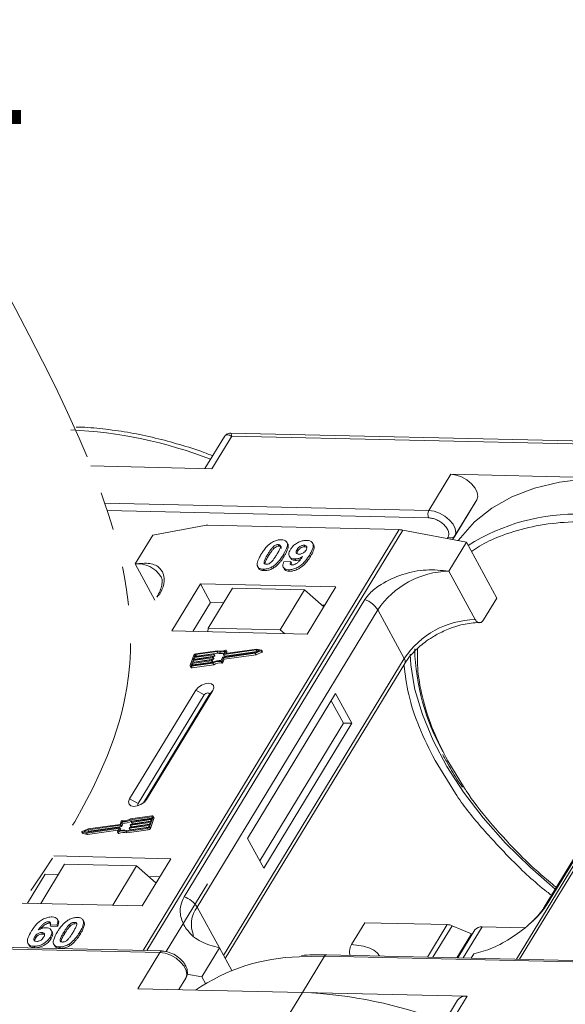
# Model space of a CAD drawing. Header units: millimetres. Extents: x -623 to 852, y 50 to 1083.
# Tile 66 of 72: x 552 to 599, y 847 to 930. Entities that reach past the tile are written whole.
import ezdxf

# ---------------------------------------------------------------- set-up
doc = ezdxf.new("R2010")
doc.units = ezdxf.units.MM
doc.linetypes.add('PHANTOM2', pattern=[31.75, 15.875, -3.175, 3.175, -3.175, 3.175, -3.175])
doc.styles.get("Standard").update_dxf_attribs({"font": '仿宋_GB2312.ttf', "width": 0.8})

msp = doc.modelspace()

# ---------------------------------------------------------------- linework, layer by layer
at = {"color": 7, "linetype": 'Continuous', "lineweight": 15}
for p, q in [((604.757, 894.432), (570.221, 895.224)), ((569.692, 894.926), (568.042, 892.216)), ((568.637, 892.202), (570.318, 894.964)), ((570.318, 894.964), (604.501, 894.18)), ((558.384, 892.437), (568.637, 892.202)), ((588.877, 891.738), (587.009, 888.669)), ((602.82, 891.418), (588.877, 891.738)), ((587.009, 888.669), (559.552, 889.299)), ((591.07, 889.562), (589.027, 886.204)), ((589.203, 886.493), (591.07, 889.562)), ((559.762, 888.671), (586.995, 888.046)), ((584.492, 887.046), (562.796, 851.389)), ((563.129, 851.381), (584.809, 887.011)), ((563.613, 886.591), (567.99, 887.397)), ((568.276, 887.418), (584.492, 887.046)), ((584.809, 887.011), (590.19, 885.981)), ((563.613, 886.591), (562.119, 884.136)), ((575.049, 885.848), (574.98, 885.974)), ((577.237, 885.783), (577.168, 885.909)), ((588.64, 886.415), (588.565, 886.292)), ((588.696, 883.526), (590.19, 885.981)), ((589.027, 886.204), (589.203, 886.493)), ((590.19, 885.981), (592.777, 881.253)), ((616.117, 886.292), (594.436, 850.663)), ((594.706, 850.656), (616.402, 886.313)), ((573.78, 885.544), (573.849, 885.418)), ((574.252, 885.777), (574.321, 885.651)), ((575.851, 885.368), (575.92, 885.242)), ((576.506, 885.601), (576.437, 885.727)), ((573.358, 884.953), (573.427, 884.827)), ((574.75, 884.792), (574.681, 884.918)), ((574.722, 884.31), (575.306, 884.349)), ((575.197, 884.788), (575.266, 884.662)), ((575.306, 884.349), (575.375, 884.223)), ((575.663, 884.564), (575.732, 884.438)), ((576.973, 884.762), (576.904, 884.888)), ((562.119, 884.136), (563.801, 881.061)), ((572.562, 883.837), (572.631, 883.711)), ((572.987, 883.7), (573.056, 883.574)), ((573.794, 883.934), (573.863, 883.808)), ((574.686, 883.844), (574.755, 883.718)), ((575.12, 883.651), (575.189, 883.525)), ((590.938, 879.429), (588.696, 883.526)), ((567.65, 882.453), (565.222, 878.464)), ((579.143, 882.189), (567.65, 882.453)), ((567.65, 882.453), (568.512, 880.877)), ((570.372, 882.08), (568.318, 878.704)), ((576.478, 881.939), (570.372, 882.08)), ((574.424, 878.564), (576.478, 881.939)), ((576.478, 881.939), (578.122, 880.512)), ((576.715, 878.2), (579.143, 882.189)), ((581.583, 881.118), (566.27, 855.952)), ((568.512, 880.877), (567.018, 878.422)), ((569.625, 880.852), (568.512, 880.877)), ((591.656, 879.412), (592.777, 881.253)), ((567.378, 855.075), (582.691, 880.241)), ((578.209, 880.655), (577.951, 880.661)), ((584.933, 876.143), (582.691, 880.241)), ((612.092, 880.226), (596.779, 855.061)), ((596.993, 855.247), (612.306, 880.413)), ((565.222, 878.464), (576.715, 878.2)), ((568.318, 878.704), (568.294, 878.393)), ((574.424, 878.564), (568.318, 878.704)), ((574.792, 878.244), (574.424, 878.564)), ((569.042, 876.714), (567.254, 876.461)), ((569.096, 876.789), (567.28, 876.532)), ((569.111, 876.588), (569.042, 876.714)), ((569.615, 876.476), (569.714, 876.75)), ((572.391, 876.853), (569.632, 876.462)), ((569.701, 876.336), (572.46, 876.727)), ((569.732, 876.56), (569.825, 876.817)), ((572.435, 876.927), (569.749, 876.546)), ((569.893, 876.709), (569.824, 876.835)), ((569.825, 876.817), (569.894, 876.691)), ((569.846, 876.559), (569.894, 876.691)), ((572.308, 876.572), (572.8, 876.779)), ((572.315, 876.641), (572.676, 876.793)), ((572.377, 876.446), (572.869, 876.653)), ((572.676, 876.793), (572.391, 876.853)), ((572.46, 876.727), (572.391, 876.853)), ((572.823, 876.845), (572.435, 876.927)), ((572.46, 876.727), (572.5, 876.719)), ((572.8, 876.779), (572.869, 876.653)), ((572.908, 876.708), (572.839, 876.834)), ((567.104, 876.406), (566.798, 875.554)), ((568.601, 875.945), (566.941, 875.709)), ((566.966, 875.78), (568.627, 876.016)), ((567.03, 875.958), (566.966, 875.78)), ((567.01, 875.583), (568.67, 875.819)), ((568.69, 876.193), (567.03, 875.958)), ((567.099, 875.832), (567.03, 875.958)), ((567.056, 876.029), (568.716, 876.264)), ((567.119, 876.206), (567.056, 876.029)), ((567.087, 875.797), (567.099, 875.832)), ((567.099, 875.832), (568.759, 876.067)), ((568.78, 876.442), (567.119, 876.206)), ((567.188, 876.08), (567.119, 876.206)), ((567.145, 876.277), (568.805, 876.513)), ((567.196, 876.419), (567.145, 876.277)), ((567.176, 876.046), (567.188, 876.08)), ((567.188, 876.08), (568.849, 876.315)), ((567.264, 876.294), (567.196, 876.419)), ((567.254, 876.461), (567.323, 876.335)), ((567.323, 876.335), (569.111, 876.588)), ((568.67, 875.819), (568.601, 875.945)), ((568.643, 876.002), (568.63, 875.966)), ((568.699, 875.84), (568.63, 875.966)), ((568.712, 875.885), (568.643, 876.011)), ((568.643, 876.002), (568.712, 875.875)), ((568.759, 876.067), (568.69, 876.193)), ((568.699, 875.84), (568.712, 875.875)), ((568.732, 876.25), (568.72, 876.214)), ((568.789, 876.088), (568.72, 876.214)), ((568.801, 876.133), (568.732, 876.259)), ((568.801, 876.124), (568.732, 876.25)), ((568.849, 876.315), (568.78, 876.442)), ((568.789, 876.088), (568.801, 876.124)), ((568.822, 876.498), (568.809, 876.463)), ((568.878, 876.336), (568.809, 876.463)), ((568.89, 876.381), (568.821, 876.507)), ((568.891, 876.372), (568.822, 876.498)), ((568.878, 876.336), (568.891, 876.372)), ((569.423, 875.872), (569.492, 875.746)), ((569.428, 875.954), (569.526, 876.228)), ((569.5, 875.913), (569.599, 876.188)), ((569.569, 875.787), (569.5, 875.913)), ((569.555, 876.249), (572.315, 876.641)), ((569.569, 875.787), (569.668, 876.062)), ((569.599, 876.188), (572.308, 876.572)), ((569.668, 876.062), (569.599, 876.188)), ((569.616, 876.467), (569.684, 876.341)), ((584.933, 876.143), (569.62, 850.978)), ((569.701, 876.336), (569.632, 876.462)), ((569.668, 876.062), (572.377, 876.446)), ((569.74, 876.546), (569.732, 876.56)), ((572.377, 876.446), (572.308, 876.572)), ((566.8, 875.5), (566.869, 875.373)), ((566.941, 875.709), (566.89, 875.567)), ((566.89, 875.567), (566.906, 875.539)), ((566.898, 875.468), (568.714, 875.725)), ((566.967, 875.341), (566.898, 875.468)), ((566.923, 875.538), (568.711, 875.792)), ((567.01, 875.583), (566.941, 875.709)), ((566.967, 875.341), (568.783, 875.599)), ((566.998, 875.549), (567.01, 875.583)), ((568.783, 875.599), (568.714, 875.725)), ((569.763, 850.716), (584.966, 875.702)), ((567.262, 873.438), (561.66, 864.231)), ((563.097, 864.198), (568.699, 873.405)), ((567.262, 873.438), (567.983, 873.048)), ((568.699, 873.405), (568.392, 873.038)), ((567.983, 873.048), (562.381, 863.841)), ((562.84, 863.914), (568.392, 873.038)), ((579.114, 873.166), (571.645, 860.89)), ((579.776, 870.661), (578.741, 872.552)), ((580.494, 870.644), (579.114, 873.166)), ((572.679, 858.998), (579.776, 870.661)), ((573.024, 858.368), (580.494, 870.644)), ((580.494, 870.644), (579.776, 870.661)), ((587.538, 867.493), (589.265, 864.705)), ((590.037, 865.158), (588.615, 867.468)), ((562.381, 863.841), (561.66, 864.231)), ((563.097, 864.198), (562.908, 863.972)), ((563.553, 862.797), (561.736, 862.54)), ((563.527, 862.727), (561.739, 862.473)), ((561.808, 862.347), (561.739, 862.473)), ((561.808, 862.347), (563.522, 862.59)), ((563.484, 862.485), (561.824, 862.249)), ((561.849, 862.32), (563.509, 862.556)), ((563.346, 861.859), (563.652, 862.711)), ((563.415, 861.733), (563.721, 862.584)), ((563.42, 862.307), (563.484, 862.485)), ((563.509, 862.556), (563.56, 862.698)), ((563.554, 862.679), (563.527, 862.727)), ((563.72, 862.639), (563.651, 862.765)), ((563.652, 862.711), (563.721, 862.584)), ((558.142, 861.693), (557.651, 861.486)), ((558.015, 861.338), (560.702, 861.719)), ((558.059, 861.412), (560.819, 861.803)), ((560.895, 862.016), (558.136, 861.624)), ((560.852, 862.077), (558.142, 861.693)), ((558.205, 861.498), (560.964, 861.89)), ((560.718, 861.705), (560.626, 861.448)), ((560.715, 861.695), (560.702, 861.719)), ((560.835, 861.789), (560.737, 861.515)), ((560.904, 861.672), (560.835, 861.798)), ((560.904, 861.663), (560.835, 861.789)), ((560.95, 862.352), (560.852, 862.077)), ((560.866, 861.558), (560.904, 861.663)), ((560.964, 861.89), (560.895, 862.016)), ((561.023, 862.311), (560.924, 862.037)), ((560.993, 861.911), (560.924, 862.037)), ((560.993, 861.911), (561.092, 862.185)), ((561.092, 862.185), (561.023, 862.311)), ((561.354, 861.476), (563.171, 861.733)), ((561.408, 861.551), (563.196, 861.804)), ((561.629, 861.767), (561.642, 861.802)), ((561.629, 861.758), (561.698, 861.632)), ((563.306, 861.988), (561.645, 861.753)), ((561.714, 861.626), (561.645, 861.753)), ((561.671, 861.823), (563.331, 862.059)), ((561.714, 861.626), (563.254, 861.845)), ((561.718, 862.015), (561.731, 862.051)), ((561.718, 862.006), (561.787, 861.88)), ((563.395, 862.236), (561.735, 862.001)), ((561.804, 861.875), (561.735, 862.001)), ((561.76, 862.072), (563.42, 862.307)), ((561.804, 861.875), (563.343, 862.093)), ((561.807, 862.263), (561.82, 862.299)), ((561.807, 862.254), (561.876, 862.128)), ((561.893, 862.123), (561.824, 862.249)), ((561.893, 862.123), (563.433, 862.342)), ((563.171, 861.733), (563.24, 861.607)), ((563.255, 861.846), (563.306, 861.988)), ((563.331, 862.059), (563.395, 862.236)), ((563.415, 861.733), (563.346, 861.859)), ((557.612, 861.431), (557.681, 861.305)), ((557.627, 861.42), (558.015, 861.338)), ((557.696, 861.294), (557.627, 861.42)), ((557.696, 861.294), (558.084, 861.212)), ((558.136, 861.624), (557.774, 861.472)), ((557.774, 861.472), (558.059, 861.412)), ((558.084, 861.212), (558.015, 861.338)), ((558.019, 861.42), (558.205, 861.498)), ((558.084, 861.212), (560.673, 861.58)), ((558.205, 861.498), (558.136, 861.624)), ((560.626, 861.43), (560.695, 861.304)), ((560.749, 861.3), (560.68, 861.426)), ((561.423, 861.349), (561.354, 861.476)), ((561.423, 861.349), (563.24, 861.607)), ((571.645, 860.89), (573.024, 858.368)), ((565.137, 859.172), (555.237, 859.399)), ((562.709, 855.182), (565.137, 859.172)), ((556.142, 858.694), (554.125, 855.379)), ((556.142, 858.694), (562.248, 858.554)), ((560.231, 855.239), (562.248, 858.554)), ((562.248, 858.554), (563.892, 857.127)), ((554.506, 857.86), (553.012, 855.405)), ((555.619, 857.834), (554.506, 857.86)), ((564.203, 857.637), (563.279, 857.659)), ((568.25, 857.046), (564.758, 851.307)), ((552.561, 855.415), (562.709, 855.182)), ((567.378, 855.075), (569.275, 851.609)), ((554.781, 853.829), (554.85, 853.703)), ((555.499, 853.578), (554.915, 853.539)), ((554.915, 853.539), (554.984, 853.413)), ((554.984, 853.413), (555.568, 853.452)), ((555.499, 853.578), (555.568, 853.452)), ((555.603, 853.917), (555.534, 854.043)), ((556.582, 853.419), (556.513, 853.545)), ((556.984, 853.779), (557.053, 853.653)), ((557.665, 854.04), (557.659, 854.051)), ((557.737, 853.92), (557.806, 853.794)), ((580.46, 851.907), (581.581, 853.748)), ((581.581, 853.748), (588.565, 853.588)), ((588.565, 853.588), (586.89, 850.836)), ((588.984, 853.49), (587.362, 850.825)), ((588.984, 853.49), (590.614, 852.794)), ((589.927, 850.766), (591.526, 853.395)), ((595.103, 853.313), (591.526, 853.395)), ((553.617, 852.572), (553.686, 852.446)), ((554.216, 852.917), (554.285, 852.79)), ((554.937, 852.531), (555.006, 852.405)), ((555.093, 852.971), (555.024, 853.097)), ((556.09, 852.952), (556.159, 852.826)), ((557.416, 852.922), (557.485, 852.796)), ((589.388, 850.778), (590.614, 852.794)), ((590.916, 853.136), (589.48, 850.776)), ((590.659, 852.713), (590.614, 852.794)), ((564.409, 851.352), (549.909, 851.684)), ((553.052, 851.981), (553.121, 851.855)), ((553.546, 851.751), (553.615, 851.625)), ((555.239, 851.915), (555.308, 851.789)), ((555.72, 851.701), (555.789, 851.575)), ((556.527, 851.935), (556.596, 851.809)), ((549.818, 851.558), (564.227, 851.227)), ((564.227, 851.227), (562.359, 848.158)), ((569.275, 851.609), (567.781, 849.153)), ((569.275, 851.609), (570.317, 849.703)), ((576.011, 850.869), (578.17, 850.907)), ((576.303, 847.838), (578.17, 850.907)), ((578.17, 850.907), (612.353, 850.123)), ((612.536, 850.247), (578.353, 851.032)), ((590.603, 850.751), (590.824, 851.114)), ((566.518, 849.395), (567.781, 849.153)), ((567.781, 849.153), (568.08, 848.606)), ((566.42, 849.051), (565.828, 848.078)), ((565.828, 848.078), (566.42, 849.051)), ((562.359, 848.158), (576.303, 847.838)), ((576.303, 847.838), (574.622, 845.076)), ((590.246, 847.518), (576.303, 847.838)), ((588.566, 844.756), (590.246, 847.518)), ((589.433, 847.172), (587.564, 844.102))]:
    msp.add_line(p, q, dxfattribs=at)
at = {"color": 7, "linetype": 'Continuous', "lineweight": 15, "flags": 128}
for points in [[(591.07, 889.562), (591.159, 889.853), (591.11, 890.198), (590.928, 890.568), (590.63, 890.929), (590.239, 891.251), (589.791, 891.507), (589.323, 891.674), (588.877, 891.738)], [(602.82, 891.418), (600.368, 891.36), (598.07, 891.071), (595.95, 890.555), (594.032, 889.816), (592.336, 888.864), (590.883, 887.709), (589.686, 886.363), (589.507, 886.112)], [(589.203, 886.493), (589.291, 886.784), (589.243, 887.129), (589.061, 887.499), (588.762, 887.86), (588.372, 888.182), (587.924, 888.438), (587.456, 888.605), (587.009, 888.669)], [(569.771, 876.839), (569.782, 876.844), (569.794, 876.846), (569.805, 876.846), (569.814, 876.844), (569.821, 876.839), (569.825, 876.833), (569.826, 876.825), (569.825, 876.817)], [(572.823, 876.845), (572.833, 876.841), (572.839, 876.835), (572.841, 876.826), (572.839, 876.816), (572.834, 876.806), (572.825, 876.795), (572.813, 876.786), (572.8, 876.779)], [(572.869, 876.653), (572.882, 876.66), (572.894, 876.669), (572.903, 876.68), (572.908, 876.69), (572.91, 876.7), (572.908, 876.708)], [(568.627, 876.016), (568.631, 876.016), (568.635, 876.016), (568.638, 876.015), (568.641, 876.013), (568.643, 876.011), (568.644, 876.008), (568.644, 876.005), (568.643, 876.002)], [(568.716, 876.264), (568.72, 876.265), (568.724, 876.264), (568.728, 876.263), (568.73, 876.261), (568.732, 876.259), (568.733, 876.256), (568.733, 876.253), (568.732, 876.25)], [(568.805, 876.513), (568.809, 876.513), (568.813, 876.512), (568.817, 876.511), (568.819, 876.51), (568.821, 876.507), (568.822, 876.505), (568.822, 876.501), (568.822, 876.498)], [(569.632, 876.462), (569.627, 876.461), (569.624, 876.462), (569.62, 876.463), (569.617, 876.465), (569.616, 876.467), (569.615, 876.47), (569.614, 876.473), (569.615, 876.476)], [(569.749, 876.546), (569.745, 876.545), (569.741, 876.546), (569.737, 876.547), (569.735, 876.548), (569.733, 876.551), (569.732, 876.553), (569.732, 876.557), (569.732, 876.56)], [(585.731, 873.992), (585.488, 875.585), (585.424, 876.507)], [(566.898, 875.468), (566.872, 875.466), (566.848, 875.468), (566.828, 875.475), (566.812, 875.485), (566.8, 875.499), (566.794, 875.515), (566.794, 875.534), (566.798, 875.554)], [(566.89, 875.567), (566.888, 875.561), (566.889, 875.554), (566.891, 875.549), (566.894, 875.544), (566.9, 875.541), (566.907, 875.539), (566.914, 875.538), (566.923, 875.538)], [(568.699, 873.405), (568.787, 873.641), (568.753, 873.844), (568.6, 873.982), (568.354, 874.035), (568.051, 873.995), (567.737, 873.867), (567.46, 873.671), (567.262, 873.438)], [(597.71, 856.591), (595.583, 858.442), (593.501, 860.496), (591.62, 862.621), (589.959, 864.794), (588.537, 866.994), (587.367, 869.196), (586.464, 871.377), (585.835, 873.514), (585.731, 873.992)], [(568.392, 873.038), (568.417, 873.106), (568.407, 873.163), (568.364, 873.203), (568.294, 873.218), (568.207, 873.206), (568.118, 873.17), (568.039, 873.114), (567.983, 873.048)], [(561.66, 864.231), (561.572, 863.995), (561.606, 863.792), (561.758, 863.654), (562.005, 863.601), (562.308, 863.641), (562.622, 863.769), (562.899, 863.964), (563.097, 864.198)], [(562.381, 863.841), (562.355, 863.774), (562.365, 863.716), (562.409, 863.676), (562.413, 863.674)], [(563.56, 862.698), (563.562, 862.704), (563.562, 862.711), (563.56, 862.716), (563.556, 862.721), (563.551, 862.724), (563.544, 862.726), (563.536, 862.727), (563.527, 862.727)], [(563.553, 862.797), (563.579, 862.799), (563.603, 862.797), (563.623, 862.79), (563.639, 862.78), (563.65, 862.766), (563.656, 862.75), (563.657, 862.731), (563.652, 862.711)], [(560.702, 861.719), (560.706, 861.72), (560.71, 861.719), (560.713, 861.718), (560.716, 861.717), (560.718, 861.714), (560.719, 861.712), (560.719, 861.708), (560.718, 861.705)], [(560.819, 861.803), (560.823, 861.804), (560.827, 861.803), (560.83, 861.802), (560.833, 861.8), (560.835, 861.798), (560.836, 861.795), (560.836, 861.792), (560.835, 861.789)], [(561.645, 861.753), (561.641, 861.752), (561.637, 861.753), (561.634, 861.754), (561.631, 861.755), (561.629, 861.758), (561.628, 861.76), (561.628, 861.764), (561.629, 861.767)], [(561.735, 862.001), (561.73, 862), (561.726, 862.001), (561.723, 862.002), (561.72, 862.004), (561.718, 862.006), (561.717, 862.009), (561.717, 862.012), (561.718, 862.015)], [(561.824, 862.249), (561.819, 862.249), (561.815, 862.249), (561.812, 862.25), (561.809, 862.252), (561.808, 862.254), (561.806, 862.257), (561.806, 862.26), (561.807, 862.263)], [(557.627, 861.42), (557.618, 861.424), (557.612, 861.43), (557.609, 861.439), (557.611, 861.449), (557.617, 861.459), (557.626, 861.47), (557.637, 861.479), (557.651, 861.486)], [(560.68, 861.426), (560.668, 861.421), (560.656, 861.419), (560.646, 861.419), (560.636, 861.421), (560.63, 861.426), (560.625, 861.432), (560.624, 861.44), (560.626, 861.448)], [(560.695, 861.304), (560.699, 861.3), (560.705, 861.295), (560.715, 861.293), (560.725, 861.293), (560.737, 861.295), (560.749, 861.3)], [(564.227, 851.227), (564.673, 851.163), (565.141, 850.996), (565.589, 850.74), (565.98, 850.418), (566.278, 850.057), (566.46, 849.688), (566.508, 849.343), (566.42, 849.051)]]:
    msp.add_lwpolyline(points, dxfattribs=at)
at = {"color": 7, "linetype": 'Continuous', "lineweight": 15}
for centre, radius, start, end in [((554.978, 857.926), 37.606, 68.8867, 87.41637), ((587.602, 888.344), 0.676, 151.28833, 206.07738), ((599.517, 871.177), 17.186, 88.17299, 122.27686), ((568.236, 886.014), 1.404, 88.36437, 100.07486), ((584.44, 885.123), 1.923, 78.95956, 88.45106), ((588.881, 886.741), 0.406, 233.49916, 322.32593), ((562.359, 881.828), 2.32, 32.72807, 95.94494), ((588.864, 876.089), 7.439, 91.29253, 146.07318), ((564.377, 881.074), 0.486, 114.04723, 148.03545), ((580.941, 879.169), 2.052, 31.49474, 71.76502), ((591.106, 871.991), 7.439, 91.29253, 146.07318), ((569.333, 877.574), 0.907, 251.29271, 294.8085), ((569.378, 877.558), 0.819, 249.85489, 298.61454), ((569.874, 876.699), 0.0214, 336.12463, 26.81041), ((604.635, 877.422), 18.828, 181.47296, 209.27046), ((567.309, 876.305), 0.229, 97.42066, 153.85265), ((567.264, 876.385), 0.0762, 97.42066, 153.85265), ((567.333, 876.258), 0.0769, 97.57631, 152.44031), ((568.596, 875.983), 0.0381, 277.42066, 333.85265), ((568.665, 875.857), 0.0381, 277.42066, 333.85265), ((568.685, 876.231), 0.0381, 277.42066, 333.85265), ((569.314, 874.786), 1.173, 84.44241, 120.93013), ((568.702, 875.88), 0.011, 336.9348, 26.00024), ((569.257, 874.888), 0.998, 80.39857, 122.94909), ((568.754, 876.105), 0.0381, 277.42066, 333.85265), ((568.775, 876.479), 0.0381, 277.42066, 333.85265), ((568.791, 876.128), 0.011, 336.9348, 26.00024), ((568.844, 876.353), 0.0381, 277.42066, 333.85265), ((568.88, 876.376), 0.011, 336.9348, 26.00024), ((569.393, 877.391), 0.85, 250.64873, 287.80174), ((569.434, 875.945), 0.0736, 261.76287, 334.64704), ((569.56, 876.211), 0.0381, 97.42066, 153.85265), ((569.696, 876.35), 0.0149, 216.6597, 287.11154), ((584.591, 875.896), 0.422, 332.73921, 35.93869), ((566.94, 875.427), 0.0892, 216.6597, 287.11154), ((569.326, 874.762), 0.998, 80.39857, 122.94909), ((569.503, 875.819), 0.0736, 261.76287, 334.64704), ((561.136, 863.479), 1.173, 264.44241, 300.93013), ((561.194, 863.377), 0.998, 260.39857, 302.94909), ((563.66, 862.61), 0.0661, 336.9348, 26.00024), ((560.89, 862.054), 0.0381, 277.42066, 333.85265), ((560.894, 861.667), 0.011, 336.9348, 26.00024), ((561.017, 862.32), 0.0736, 81.76287, 154.64704), ((560.959, 861.928), 0.0381, 277.42066, 333.85265), ((561.205, 863.353), 1.173, 264.44241, 300.93013), ((561.676, 861.786), 0.0381, 97.42066, 153.85265), ((561.71, 861.641), 0.0149, 216.6597, 287.11154), ((561.765, 862.034), 0.0381, 97.42066, 153.85265), ((561.799, 861.889), 0.0149, 216.6597, 287.11154), ((561.854, 862.282), 0.0381, 97.42066, 153.85265), ((561.888, 862.137), 0.0149, 216.6597, 287.11154), ((563.141, 861.96), 0.229, 277.42066, 333.85265), ((563.186, 861.88), 0.0762, 277.42066, 333.85265), ((563.21, 861.834), 0.229, 277.42066, 333.85265), ((557.699, 861.315), 0.0212, 210.21858, 262.82259), ((561.072, 860.707), 0.819, 69.85489, 118.61454), ((561.117, 860.691), 0.907, 71.29271, 114.8085), ((561.141, 860.581), 0.819, 69.85489, 118.61454), ((565.628, 854.003), 2.052, 31.49474, 71.76502), ((569.324, 853.612), 2.434, 143.05874, 202.97399), ((597.191, 854.804), 0.486, 114.04363, 148.18037), ((588.515, 852.435), 1.154, 66.05067, 87.52203), ((591.446, 852.736), 0.664, 83.06528, 142.98998), ((564.419, 851.141), 0.21, 92.05976, 156.00278), ((576.479, 834.403), 16.472, 91.62872, 124.08314), ((578.37, 850.811), 0.221, 94.37574, 154.30043), ((574.726, 809.982), 37.889, 68.97091, 87.61491), ((590.13, 846.661), 0.865, 82.29579, 143.75946)]:
    msp.add_arc(centre, radius, start, end, dxfattribs=at)
at = {"color": 3, "linetype": 'PHANTOM2', "lineweight": 9, "ltscale": 1.030123}
msp.add_spline([(550.848, 907.882), (561.421, 873.644), (537.756, 828.834), (548.329, 794.596)], degree=3, dxfattribs=at)
at = {"color": 7, "linetype": 'Continuous', "lineweight": 15}
for points, knots in [([(568.706, 893.306), (568.451, 893.404), (567.516, 893.761), (565.882, 894.273), (563.806, 894.832), (561.714, 895.27), (559.638, 895.569), (558.102, 895.721), (557.287, 895.727), (557.129, 895.728)], [0, 0, 0, 0, 0.0642572, 0.235538, 0.4114542, 0.5906981, 0.772379, 0.9558843, 1, 1, 1, 1]), ([(570.318, 894.964), (570.178, 895.02), (569.962, 895.108), (569.767, 895.04), (569.696, 894.927), (569.664, 894.875)], [0, 0, 0, 0, 0.4984129, 0.772928, 1, 1, 1, 1]), ([(570.219, 895.224), (570.155, 895.22), (570.045, 895.214), (569.861, 895.128), (569.777, 895.032), (569.731, 894.98)], [0, 0, 0, 0, 0.389383, 0.666862, 1, 1, 1, 1]), ([(570.22, 895.218), (570.22, 895.22), (570.219, 895.244), (570.242, 895.161), (570.292, 895.03), (570.318, 894.964)], [0, 0, 0, 0, 0.044603, 0.521109, 1, 1, 1, 1]), ([(586.995, 888.046), (587.102, 888.036), (587.323, 888.016), (587.684, 887.884), (588.027, 887.689), (588.321, 887.445), (588.548, 887.172), (588.686, 886.89), (588.728, 886.622), (588.669, 886.483), (588.64, 886.415)], [0, 0, 0, 0, 0.12225, 0.25, 0.37775, 0.5, 0.62225, 0.75, 0.87775, 1, 1, 1, 1]), ([(590.628, 885.181), (590.851, 885.34), (591.559, 885.844), (593.148, 886.568), (595.404, 887.273), (598.068, 887.703), (599.991, 887.719), (600.938, 887.727)], [0, 0, 0, 0, 0.088375, 0.281114, 0.527622, 0.767417, 1, 1, 1, 1]), ([(572.805, 884.966), (572.857, 885.048), (572.974, 885.234), (573.223, 885.557), (573.482, 885.814), (573.673, 885.939), (573.694, 885.952)], [0, 0, 0, 0, 0.236731, 0.537555, 0.949668, 1, 1, 1, 1]), ([(573.694, 885.952), (573.744, 885.982), (573.847, 886.043), (574.012, 886.112), (574.178, 886.159), (574.314, 886.18), (574.421, 886.187), (574.474, 886.187), (574.501, 886.187)], [0, 0, 0, 0, 0.193776, 0.3936, 0.587864, 0.788908, 0.894169, 1, 1, 1, 1]), ([(574.501, 886.187), (574.594, 886.178), (574.782, 886.161), (574.961, 886.033), (575.046, 885.849), (575.002, 885.476), (574.817, 885.155), (574.681, 884.918)], [0, 0, 0, 0, 0.147566, 0.296688, 0.431278, 0.580404, 1, 1, 1, 1]), ([(574.75, 884.792), (574.798, 884.874), (574.948, 885.129), (575.093, 885.467), (575.116, 885.744), (575.054, 885.82), (575.037, 885.841)], [0, 0, 0, 0, 0.220552, 0.687786, 0.91457, 1, 1, 1, 1]), ([(575.284, 885.357), (575.34, 885.439), (575.452, 885.605), (575.714, 885.835), (576.025, 886.012), (576.364, 886.125), (576.569, 886.133), (576.675, 886.137)], [0, 0, 0, 0, 0.197927, 0.397728, 0.597413, 0.790584, 1, 1, 1, 1]), ([(576.675, 886.137), (576.768, 886.128), (576.955, 886.111), (577.139, 885.98), (577.234, 885.788), (577.207, 885.456), (577.056, 885.142), (576.926, 884.925), (576.904, 884.888)], [0, 0, 0, 0, 0.148288, 0.2977445, 0.4437132, 0.6077915, 0.9347078, 1, 1, 1, 1]), ([(573.358, 884.953), (573.383, 884.994), (573.434, 885.076), (573.505, 885.187), (573.573, 885.285), (573.636, 885.372), (573.702, 885.459), (573.754, 885.516), (573.78, 885.544)], [0, 0, 0, 0, 0.205942, 0.411959, 0.558149, 0.704502, 0.851801, 1, 1, 1, 1]), ([(573.427, 884.827), (573.452, 884.868), (573.503, 884.95), (573.574, 885.061), (573.642, 885.159), (573.705, 885.246), (573.771, 885.333), (573.823, 885.389), (573.849, 885.418)], [0, 0, 0, 0, 0.2059417, 0.4119594, 0.558149, 0.7045024, 0.8518015, 1, 1, 1, 1]), ([(573.78, 885.544), (573.822, 885.586), (573.892, 885.654), (574.016, 885.73), (574.13, 885.768), (574.207, 885.777), (574.247, 885.777), (574.252, 885.777)], [0, 0, 0, 0, 0.334804, 0.542561, 0.750382, 0.970721, 1, 1, 1, 1]), ([(573.849, 885.418), (573.891, 885.46), (573.961, 885.528), (574.085, 885.603), (574.199, 885.642), (574.276, 885.651), (574.316, 885.651), (574.321, 885.651)], [0, 0, 0, 0, 0.334804, 0.542561, 0.750382, 0.970721, 1, 1, 1, 1]), ([(574.252, 885.777), (574.29, 885.773), (574.36, 885.765), (574.426, 885.716), (574.452, 885.624), (574.418, 885.454), (574.296, 885.212), (574.187, 885.028), (574.131, 884.935)], [0, 0, 0, 0, 0.1046136, 0.1888141, 0.2735119, 0.444127, 0.7194809, 1, 1, 1, 1]), ([(574.321, 885.651), (574.359, 885.647), (574.429, 885.639), (574.494, 885.59), (574.517, 885.522), (574.505, 885.469), (574.499, 885.442)], [0, 0, 0, 0, 0.293658, 0.530016, 0.767769, 1, 1, 1, 1]), ([(575.663, 884.564), (575.57, 884.574), (575.384, 884.594), (575.212, 884.732), (575.135, 884.924), (575.167, 885.144), (575.249, 885.293), (575.284, 885.357)], [0, 0, 0, 0, 0.2101886, 0.4217733, 0.6236035, 0.8370344, 1, 1, 1, 1]), ([(576.005, 884.971), (575.959, 884.976), (575.872, 884.985), (575.79, 885.045), (575.759, 885.127), (575.78, 885.239), (575.825, 885.32), (575.851, 885.368)], [0, 0, 0, 0, 0.213937, 0.398075, 0.583091, 0.751666, 1, 1, 1, 1]), ([(575.838, 885.021), (575.841, 885.046), (575.848, 885.117), (575.892, 885.194), (575.92, 885.242)], [0, 0, 0, 0, 0.366323, 1, 1, 1, 1]), ([(575.851, 885.368), (575.887, 885.421), (575.943, 885.506), (576.063, 885.615), (576.182, 885.679), (576.312, 885.722), (576.392, 885.725), (576.437, 885.727)], [0, 0, 0, 0, 0.2913202, 0.4655393, 0.6416315, 0.798664, 1, 1, 1, 1]), ([(575.92, 885.242), (575.956, 885.295), (576.012, 885.38), (576.132, 885.489), (576.251, 885.553), (576.381, 885.596), (576.461, 885.599), (576.506, 885.601)], [0, 0, 0, 0, 0.29132, 0.465539, 0.641632, 0.798664, 1, 1, 1, 1]), ([(576.604, 885.316), (576.571, 885.267), (576.516, 885.185), (576.391, 885.083), (576.263, 885.018), (576.128, 884.975), (576.046, 884.972), (576.005, 884.971)], [0, 0, 0, 0, 0.267394, 0.447214, 0.627122, 0.813065, 1, 1, 1, 1]), ([(576.437, 885.727), (576.483, 885.722), (576.576, 885.711), (576.657, 885.636), (576.691, 885.537), (576.664, 885.424), (576.623, 885.35), (576.604, 885.316)], [0, 0, 0, 0, 0.207955, 0.420406, 0.62732, 0.827707, 1, 1, 1, 1]), ([(576.506, 885.601), (576.554, 885.597), (576.627, 885.591), (576.665, 885.552), (576.679, 885.539)], [0, 0, 0, 0, 0.652821, 1, 1, 1, 1]), ([(576.973, 884.762), (577.021, 884.844), (577.166, 885.091), (577.294, 885.425), (577.302, 885.689), (577.239, 885.761), (577.226, 885.776)], [0, 0, 0, 0, 0.227122, 0.68486, 0.934898, 1, 1, 1, 1]), ([(564.179, 881.517), (564.297, 881.752), (564.598, 882.352), (564.611, 883.147), (564.256, 883.851), (563.441, 884.266), (562.558, 884.179), (562.119, 884.136)], [0, 0, 0, 0, 0.125713, 0.321276, 0.524466, 0.763484, 1, 1, 1, 1]), ([(572.484, 883.967), (572.476, 884.001), (572.46, 884.07), (572.47, 884.217), (572.52, 884.407), (572.611, 884.615), (572.708, 884.802), (572.773, 884.911), (572.805, 884.966)], [0, 0, 0, 0, 0.1184406, 0.2393457, 0.4595932, 0.6849248, 0.8422399, 1, 1, 1, 1]), ([(573.236, 884.109), (573.19, 884.115), (573.116, 884.125), (573.057, 884.181), (573.039, 884.277), (573.075, 884.447), (573.2, 884.687), (573.305, 884.864), (573.358, 884.953)], [0, 0, 0, 0, 0.12537, 0.20229, 0.279179, 0.464758, 0.730582, 1, 1, 1, 1]), ([(573.129, 884.195), (573.133, 884.228), (573.148, 884.344), (573.272, 884.561), (573.375, 884.738), (573.427, 884.827)], [0, 0, 0, 0, 0.166989, 0.580698, 1, 1, 1, 1]), ([(573.708, 884.343), (573.666, 884.301), (573.597, 884.233), (573.473, 884.158), (573.361, 884.119), (573.283, 884.11), (573.243, 884.109), (573.236, 884.109)], [0, 0, 0, 0, 0.333678, 0.540413, 0.747264, 0.961209, 1, 1, 1, 1]), ([(574.131, 884.935), (574.106, 884.894), (574.056, 884.813), (573.984, 884.702), (573.916, 884.603), (573.853, 884.515), (573.786, 884.428), (573.734, 884.371), (573.708, 884.343)], [0, 0, 0, 0, 0.20527, 0.410616, 0.55715, 0.703844, 0.851471, 1, 1, 1, 1]), ([(574.681, 884.918), (574.629, 884.836), (574.512, 884.65), (574.268, 884.333), (574.012, 884.077), (573.822, 883.952), (573.794, 883.934)], [0, 0, 0, 0, 0.237281, 0.538591, 0.932677, 1, 1, 1, 1]), ([(573.863, 883.808), (573.912, 883.841), (574.009, 883.907), (574.172, 884.046), (574.345, 884.224), (574.506, 884.425), (574.64, 884.615), (574.713, 884.733), (574.75, 884.792)], [0, 0, 0, 0, 0.118595, 0.239509, 0.447458, 0.659935, 0.829685, 1, 1, 1, 1]), ([(575.12, 883.651), (575.027, 883.66), (574.858, 883.677), (574.701, 883.793), (574.631, 883.969), (574.66, 884.154), (574.709, 884.277), (574.722, 884.31)], [0, 0, 0, 0, 0.242788, 0.438865, 0.634801, 0.900936, 1, 1, 1, 1]), ([(576.904, 884.888), (576.852, 884.807), (576.696, 884.56), (576.423, 884.221), (576.033, 883.913), (575.671, 883.733), (575.354, 883.655), (575.183, 883.652), (575.12, 883.651)], [0, 0, 0, 0, 0.142337, 0.429127, 0.589943, 0.751205, 0.909895, 1, 1, 1, 1]), ([(575.189, 883.525), (575.29, 883.529), (575.492, 883.536), (575.827, 883.646), (576.157, 883.824), (576.534, 884.138), (576.788, 884.467), (576.935, 884.702), (576.973, 884.762)], [0, 0, 0, 0, 0.14324, 0.28761, 0.430449, 0.591135, 0.89544, 1, 1, 1, 1]), ([(575.306, 884.349), (575.286, 884.3), (575.255, 884.224), (575.265, 884.134), (575.311, 884.085), (575.376, 884.063), (575.423, 884.06), (575.44, 884.059)], [0, 0, 0, 0, 0.344714, 0.529059, 0.714209, 0.892196, 1, 1, 1, 1]), ([(575.278, 884.669), (575.291, 884.639), (575.333, 884.544), (575.495, 884.459), (575.661, 884.444), (575.732, 884.438)], [0, 0, 0, 0, 0.20752, 0.66568, 1, 1, 1, 1]), ([(575.336, 884.082), (575.338, 884.107), (575.342, 884.153), (575.365, 884.202), (575.375, 884.223)], [0, 0, 0, 0, 0.569737, 1, 1, 1, 1]), ([(575.44, 884.059), (575.481, 884.061), (575.563, 884.066), (575.709, 884.124), (575.874, 884.226), (576.087, 884.446), (576.218, 884.631), (576.307, 884.758)], [0, 0, 0, 0, 0.112015, 0.224355, 0.367768, 0.565827, 1, 1, 1, 1]), ([(576.307, 884.758), (576.256, 884.729), (576.151, 884.67), (576.012, 884.617), (575.902, 884.588), (575.821, 884.572), (575.74, 884.565), (575.689, 884.564), (575.663, 884.564)], [0, 0, 0, 0, 0.2434912, 0.4962659, 0.6182099, 0.7417038, 0.8701584, 1, 1, 1, 1]), ([(575.732, 884.438), (575.781, 884.439), (575.882, 884.441), (576.014, 884.471), (576.092, 884.498), (576.114, 884.505)], [0, 0, 0, 0, 0.409454, 0.83528, 1, 1, 1, 1]), ([(572.987, 883.7), (572.94, 883.702), (572.845, 883.707), (572.719, 883.738), (572.612, 883.788), (572.544, 883.851), (572.504, 883.913), (572.491, 883.949), (572.484, 883.967)], [0, 0, 0, 0, 0.192635, 0.388697, 0.582015, 0.783044, 0.890959, 1, 1, 1, 1]), ([(572.635, 883.713), (572.647, 883.7), (572.683, 883.66), (572.774, 883.617), (572.88, 883.589), (572.977, 883.577), (573.03, 883.575), (573.056, 883.574)], [0, 0, 0, 0, 0.143925, 0.415852, 0.697483, 0.848301, 1, 1, 1, 1]), ([(573.794, 883.934), (573.744, 883.904), (573.641, 883.843), (573.476, 883.775), (573.31, 883.727), (573.174, 883.707), (573.067, 883.7), (573.014, 883.7), (572.987, 883.7)], [0, 0, 0, 0, 0.193769, 0.393564, 0.587886, 0.789131, 0.894283, 1, 1, 1, 1]), ([(573.056, 883.574), (573.105, 883.574), (573.204, 883.575), (573.362, 883.598), (573.528, 883.643), (573.668, 883.7), (573.78, 883.758), (573.835, 883.791), (573.863, 883.808)], [0, 0, 0, 0, 0.193594, 0.390501, 0.584817, 0.78683, 0.892868, 1, 1, 1, 1]), ([(574.758, 883.72), (574.794, 883.673), (574.863, 883.58), (575.037, 883.533), (575.151, 883.527), (575.189, 883.525)], [0, 0, 0, 0, 0.415852, 0.802138, 1, 1, 1, 1]), ([(588.696, 883.526), (588.065, 883.594), (586.804, 883.731), (584.758, 883.307), (583.124, 882.557), (582.061, 881.771), (581.713, 881.295), (581.583, 881.118)], [0, 0, 0, 0, 0.249096, 0.498243, 0.745205, 0.90541, 1, 1, 1, 1]), ([(564.303, 883.08), (564.314, 883.065), (564.383, 882.972), (564.419, 882.768), (564.403, 882.363), (564.269, 881.882), (564.063, 881.511), (563.963, 881.33)], [0, 0, 0, 0, 0.054359, 0.333223, 0.559722, 0.78604, 1, 1, 1, 1]), ([(587.721, 878.178), (588.072, 878.353), (588.563, 878.6), (589.302, 878.859), (589.916, 879.029), (590.598, 879.138), (591.065, 879.18), (591.273, 879.161), (591.288, 879.16)], [0, 0, 0, 0, 0.2883909, 0.4047397, 0.5943224, 0.7855438, 0.9847734, 1, 1, 1, 1]), ([(591.656, 879.412), (591.61, 879.35), (591.519, 879.226), (591.347, 879.151), (591.175, 879.172), (591.034, 879.275), (590.965, 879.385), (590.938, 879.429)], [0, 0, 0, 0, 0.2146939, 0.4293877, 0.6440816, 0.8587754, 1, 1, 1, 1]), ([(584.982, 875.704), (585.031, 875.79), (585.202, 876.089), (585.609, 876.568), (586.136, 877.081), (586.69, 877.53), (587.217, 877.892), (587.586, 878.101), (587.721, 878.178)], [0, 0, 0, 0, 0.097286, 0.340622, 0.525469, 0.686972, 0.885597, 1, 1, 1, 1]), ([(588.615, 867.468), (588.186, 868.313), (587.315, 870.029), (586.481, 872.588), (586.034, 874.928), (586.036, 876.348), (586.037, 876.969)], [0, 0, 0, 0, 0.255322, 0.518562, 0.789217, 1, 1, 1, 1]), ([(584.9, 875.593), (585.007, 874.762), (585.229, 873.047), (586.117, 870.316), (587.066, 868.43), (587.538, 867.493)], [0, 0, 0, 0, 0.321295, 0.662487, 1, 1, 1, 1]), ([(588.193, 867.996), (588.223, 867.932), (588.316, 867.733), (588.44, 867.532), (588.525, 867.395)], [0, 0, 0, 0, 0.3174674, 1, 1, 1, 1]), ([(588.525, 867.395), (588.798, 866.898), (589.197, 866.174), (589.701, 865.456), (589.859, 865.231)], [0, 0, 0, 0, 0.685846, 1, 1, 1, 1]), ([(597.806, 856.75), (597.369, 857.109), (596.189, 858.078), (594.249, 859.944), (592.116, 862.315), (590.661, 864.137), (590.083, 865.083), (590.037, 865.158)], [0, 0, 0, 0, 0.139905, 0.376826, 0.679842, 0.974606, 1, 1, 1, 1]), ([(589.265, 864.705), (589.268, 864.7), (589.866, 863.735), (591.437, 861.815), (594.015, 859.029), (596.056, 857.095), (597.269, 856.173), (597.396, 856.076)], [0, 0, 0, 0, 0.001708, 0.316913, 0.637904, 0.961869, 1, 1, 1, 1]), ([(566.27, 855.952), (566.159, 855.706), (565.874, 855.076), (565.983, 854.059), (566.541, 852.984), (567.632, 852.065), (568.729, 851.76), (569.275, 851.609)], [0, 0, 0, 0, 0.125713, 0.321276, 0.524466, 0.763484, 1, 1, 1, 1]), ([(590.824, 851.114), (591.342, 851.251), (592.379, 851.525), (594.126, 852.495), (595.564, 853.605), (596.529, 854.57), (596.867, 855.064), (596.993, 855.247)], [0, 0, 0, 0, 0.249096, 0.498243, 0.745205, 0.90541, 1, 1, 1, 1]), ([(596.776, 855.06), (596.773, 855.054), (596.679, 854.87), (596.364, 854.468), (595.964, 854.009), (595.67, 853.754), (595.592, 853.686)], [0, 0, 0, 0, 0.014876, 0.423831, 0.846052, 1, 1, 1, 1]), ([(553.317, 853), (553.369, 853.081), (553.525, 853.328), (553.798, 853.667), (554.187, 853.975), (554.549, 854.155), (554.867, 854.233), (555.038, 854.236), (555.1, 854.237)], [0, 0, 0, 0, 0.142337, 0.429127, 0.589943, 0.751205, 0.909895, 1, 1, 1, 1]), ([(555.1, 854.237), (555.194, 854.228), (555.364, 854.212), (555.519, 854.094), (555.589, 853.92), (555.561, 853.736), (555.513, 853.613), (555.499, 853.578)], [0, 0, 0, 0, 0.2426908, 0.4390024, 0.635006, 0.8950587, 1, 1, 1, 1]), ([(556.427, 853.953), (556.477, 853.984), (556.58, 854.045), (556.745, 854.113), (556.911, 854.161), (557.047, 854.181), (557.154, 854.188), (557.207, 854.188), (557.233, 854.188)], [0, 0, 0, 0, 0.193776, 0.3936, 0.587864, 0.788908, 0.894169, 1, 1, 1, 1]), ([(557.233, 854.188), (557.281, 854.185), (557.376, 854.18), (557.502, 854.15), (557.609, 854.099), (557.676, 854.036), (557.717, 853.974), (557.73, 853.938), (557.737, 853.92)], [0, 0, 0, 0, 0.192627, 0.388684, 0.582013, 0.783201, 0.891038, 1, 1, 1, 1]), ([(554.781, 853.829), (554.74, 853.827), (554.658, 853.822), (554.511, 853.763), (554.345, 853.66), (554.132, 853.439), (554.002, 853.255), (553.914, 853.13)], [0, 0, 0, 0, 0.112049, 0.22438, 0.370115, 0.570276, 1, 1, 1, 1]), ([(553.914, 853.13), (553.965, 853.159), (554.07, 853.218), (554.208, 853.271), (554.318, 853.3), (554.4, 853.315), (554.48, 853.323), (554.532, 853.323), (554.558, 853.324)], [0, 0, 0, 0, 0.243654, 0.49576, 0.617892, 0.741503, 0.870025, 1, 1, 1, 1]), ([(554.16, 853.248), (554.16, 853.248), (554.216, 853.325), (554.319, 853.444), (554.497, 853.591), (554.647, 853.668), (554.769, 853.701), (554.827, 853.703), (554.85, 853.703)], [0, 0, 0, 0, 0.000071, 0.368569, 0.571075, 0.774891, 0.911654, 1, 1, 1, 1]), ([(554.558, 853.324), (554.651, 853.314), (554.837, 853.294), (555.007, 853.156), (555.085, 852.967), (555.055, 852.748), (554.973, 852.598), (554.937, 852.531)], [0, 0, 0, 0, 0.210216, 0.421975, 0.620016, 0.831037, 1, 1, 1, 1]), ([(554.915, 853.539), (554.935, 853.587), (554.967, 853.662), (554.956, 853.752), (554.91, 853.803), (554.845, 853.825), (554.798, 853.828), (554.781, 853.829)], [0, 0, 0, 0, 0.33384, 0.524547, 0.716372, 0.891824, 1, 1, 1, 1]), ([(554.85, 853.703), (554.889, 853.702), (554.932, 853.7), (554.957, 853.681), (554.959, 853.679)], [0, 0, 0, 0, 0.900108, 1, 1, 1, 1]), ([(555.54, 852.97), (555.591, 853.052), (555.708, 853.238), (555.957, 853.56), (556.216, 853.816), (556.406, 853.94), (556.427, 853.953)], [0, 0, 0, 0, 0.237381, 0.538918, 0.949082, 1, 1, 1, 1]), ([(555.568, 853.452), (555.595, 853.532), (555.65, 853.692), (555.657, 853.859), (555.603, 853.912), (555.6, 853.915)], [0, 0, 0, 0, 0.481785, 0.969308, 1, 1, 1, 1]), ([(556.09, 852.952), (556.115, 852.993), (556.165, 853.075), (556.237, 853.186), (556.305, 853.285), (556.368, 853.372), (556.435, 853.46), (556.487, 853.517), (556.513, 853.545)], [0, 0, 0, 0, 0.20527, 0.410616, 0.557148, 0.703844, 0.851475, 1, 1, 1, 1]), ([(556.159, 852.826), (556.184, 852.867), (556.234, 852.949), (556.306, 853.06), (556.374, 853.159), (556.437, 853.246), (556.504, 853.334), (556.556, 853.39), (556.582, 853.419)], [0, 0, 0, 0, 0.20527, 0.4106157, 0.5571475, 0.7038444, 0.8514751, 1, 1, 1, 1]), ([(556.513, 853.545), (556.555, 853.587), (556.625, 853.655), (556.749, 853.731), (556.863, 853.769), (556.94, 853.778), (556.98, 853.779), (556.984, 853.779)], [0, 0, 0, 0, 0.334804, 0.542561, 0.750382, 0.970721, 1, 1, 1, 1]), ([(556.582, 853.419), (556.624, 853.461), (556.694, 853.529), (556.818, 853.605), (556.932, 853.643), (557.009, 853.652), (557.049, 853.652), (557.053, 853.653)], [0, 0, 0, 0, 0.334804, 0.542561, 0.750382, 0.970721, 1, 1, 1, 1]), ([(556.984, 853.779), (557.023, 853.774), (557.092, 853.766), (557.157, 853.718), (557.184, 853.63), (557.154, 853.462), (557.032, 853.218), (556.92, 853.03), (556.863, 852.935)], [0, 0, 0, 0, 0.1056461, 0.1862213, 0.267042, 0.4315406, 0.7127076, 1, 1, 1, 1]), ([(557.737, 853.92), (557.745, 853.887), (557.761, 853.818), (557.751, 853.674), (557.705, 853.491), (557.617, 853.287), (557.519, 853.096), (557.45, 852.98), (557.416, 852.922)], [0, 0, 0, 0, 0.118432, 0.239329, 0.449434, 0.664178, 0.83182, 1, 1, 1, 1]), ([(557.485, 852.796), (557.533, 852.878), (557.64, 853.061), (557.777, 853.362), (557.845, 853.624), (557.814, 853.759), (557.806, 853.794)], [0, 0, 0, 0, 0.236775, 0.527928, 0.878334, 1, 1, 1, 1]), ([(557.806, 853.794), (557.794, 853.827), (557.776, 853.875), (557.737, 853.91), (557.724, 853.922)], [0, 0, 0, 0, 0.667997, 1, 1, 1, 1]), ([(553.546, 851.751), (553.453, 851.76), (553.266, 851.777), (553.082, 851.907), (552.986, 852.099), (553.014, 852.432), (553.166, 852.746), (553.296, 852.964), (553.317, 853)], [0, 0, 0, 0, 0.148269, 0.297647, 0.442421, 0.607851, 0.935658, 1, 1, 1, 1]), ([(553.784, 852.16), (553.738, 852.166), (553.645, 852.177), (553.563, 852.252), (553.53, 852.35), (553.557, 852.463), (553.598, 852.537), (553.617, 852.572)], [0, 0, 0, 0, 0.207905, 0.419981, 0.630626, 0.821735, 1, 1, 1, 1]), ([(554.937, 852.531), (554.881, 852.449), (554.769, 852.283), (554.507, 852.052), (554.191, 851.873), (553.851, 851.762), (553.648, 851.755), (553.546, 851.751)], [0, 0, 0, 0, 0.197831, 0.3973, 0.59891, 0.798741, 1, 1, 1, 1]), ([(553.617, 852.572), (553.651, 852.623), (553.708, 852.706), (553.837, 852.809), (553.965, 852.873), (554.098, 852.913), (554.177, 852.915), (554.216, 852.917)], [0, 0, 0, 0, 0.2767209, 0.4568705, 0.6370074, 0.8240683, 1, 1, 1, 1]), ([(553.686, 852.446), (553.72, 852.497), (553.777, 852.58), (553.906, 852.683), (554.034, 852.747), (554.167, 852.787), (554.246, 852.789), (554.285, 852.79)], [0, 0, 0, 0, 0.276721, 0.45687, 0.637007, 0.824068, 1, 1, 1, 1]), ([(554.37, 852.52), (554.335, 852.467), (554.279, 852.383), (554.159, 852.274), (554.039, 852.209), (553.908, 852.166), (553.828, 852.162), (553.784, 852.16)], [0, 0, 0, 0, 0.2886974, 0.4635526, 0.6399417, 0.8018084, 1, 1, 1, 1]), ([(554.216, 852.917), (554.263, 852.912), (554.349, 852.904), (554.429, 852.843), (554.464, 852.759), (554.439, 852.644), (554.394, 852.563), (554.37, 852.52)], [0, 0, 0, 0, 0.213757, 0.394944, 0.576585, 0.777311, 1, 1, 1, 1]), ([(554.285, 852.79), (554.334, 852.788), (554.401, 852.784), (554.44, 852.751), (554.451, 852.742)], [0, 0, 0, 0, 0.715718, 1, 1, 1, 1]), ([(555.006, 852.405), (555.049, 852.487), (555.135, 852.653), (555.155, 852.851), (555.1, 852.937), (555.082, 852.965)], [0, 0, 0, 0, 0.401791, 0.807526, 1, 1, 1, 1]), ([(555.72, 851.701), (555.627, 851.71), (555.439, 851.727), (555.259, 851.854), (555.169, 852.051), (555.23, 852.43), (555.414, 852.75), (555.54, 852.97)], [0, 0, 0, 0, 0.147528, 0.296569, 0.43214, 0.608737, 1, 1, 1, 1]), ([(555.969, 852.11), (555.923, 852.116), (555.849, 852.126), (555.789, 852.181), (555.771, 852.276), (555.806, 852.444), (555.93, 852.684), (556.036, 852.862), (556.09, 852.952)], [0, 0, 0, 0, 0.125351, 0.202197, 0.279182, 0.459742, 0.727968, 1, 1, 1, 1]), ([(555.861, 852.194), (555.865, 852.226), (555.879, 852.341), (556.003, 852.558), (556.106, 852.737), (556.159, 852.826)], [0, 0, 0, 0, 0.159501, 0.57679, 1, 1, 1, 1]), ([(556.863, 852.935), (556.838, 852.894), (556.787, 852.812), (556.716, 852.701), (556.648, 852.602), (556.585, 852.516), (556.519, 852.429), (556.467, 852.372), (556.441, 852.344)], [0, 0, 0, 0, 0.205942, 0.411959, 0.558149, 0.704502, 0.851801, 1, 1, 1, 1]), ([(557.416, 852.922), (557.364, 852.84), (557.247, 852.654), (557.002, 852.336), (556.746, 852.079), (556.555, 851.954), (556.527, 851.935)], [0, 0, 0, 0, 0.236629, 0.537361, 0.932986, 1, 1, 1, 1]), ([(556.596, 851.809), (556.644, 851.842), (556.742, 851.908), (556.907, 852.048), (557.082, 852.23), (557.243, 852.433), (557.376, 852.623), (557.449, 852.738), (557.485, 852.796)], [0, 0, 0, 0, 0.11827, 0.23888, 0.450732, 0.667209, 0.83334, 1, 1, 1, 1]), ([(553.131, 851.861), (553.16, 851.814), (553.227, 851.704), (553.418, 851.637), (553.566, 851.628), (553.615, 851.625)], [0, 0, 0, 0, 0.338595, 0.784132, 1, 1, 1, 1]), ([(553.632, 852.157), (553.621, 852.18), (553.598, 852.233), (553.627, 852.338), (553.667, 852.411), (553.686, 852.446)], [0, 0, 0, 0, 0.296139, 0.660307, 1, 1, 1, 1]), ([(553.615, 851.625), (553.715, 851.628), (553.917, 851.635), (554.247, 851.742), (554.558, 851.914), (554.827, 852.143), (554.945, 852.316), (555.006, 852.405)], [0, 0, 0, 0, 0.198208, 0.398397, 0.584963, 0.787074, 1, 1, 1, 1]), ([(555.321, 851.796), (555.342, 851.758), (555.395, 851.66), (555.573, 851.591), (555.728, 851.58), (555.789, 851.575)], [0, 0, 0, 0, 0.275409, 0.710365, 1, 1, 1, 1]), ([(556.527, 851.935), (556.476, 851.905), (556.374, 851.844), (556.209, 851.776), (556.043, 851.728), (555.907, 851.708), (555.8, 851.701), (555.747, 851.701), (555.72, 851.701)], [0, 0, 0, 0, 0.193769, 0.393564, 0.587886, 0.789131, 0.894283, 1, 1, 1, 1]), ([(555.789, 851.575), (555.838, 851.575), (555.937, 851.576), (556.095, 851.599), (556.261, 851.644), (556.401, 851.701), (556.513, 851.759), (556.568, 851.793), (556.596, 851.809)], [0, 0, 0, 0, 0.193594, 0.390501, 0.584817, 0.78683, 0.892868, 1, 1, 1, 1]), ([(556.441, 852.344), (556.399, 852.302), (556.33, 852.234), (556.206, 852.159), (556.094, 852.12), (556.016, 852.111), (555.975, 852.11), (555.969, 852.11)], [0, 0, 0, 0, 0.333678, 0.540413, 0.747264, 0.961209, 1, 1, 1, 1]), ([(580.46, 851.907), (580.422, 851.831), (580.345, 851.678), (580.296, 851.388), (580.289, 851.145), (580.32, 851.02), (580.328, 850.986)], [0, 0, 0, 0, 0.295987, 0.591974, 0.887961, 1, 1, 1, 1]), ([(582.836, 850.929), (582.769, 851.021), (582.569, 851.295), (581.857, 851.73), (581.011, 851.837), (580.46, 851.907)], [0, 0, 0, 0, 0.152259, 0.448917, 1, 1, 1, 1]), ([(565.541, 850.993), (565.341, 851.096), (565.062, 851.24), (564.676, 851.334), (564.505, 851.34), (564.411, 851.344)], [0, 0, 0, 0, 0.538027, 0.74783, 1, 1, 1, 1]), ([(566.371, 850.15), (566.346, 850.2), (566.268, 850.353), (566.01, 850.658), (565.722, 850.864), (565.541, 850.993)], [0, 0, 0, 0, 0.152643, 0.468497, 1, 1, 1, 1]), ([(578.362, 851.014), (577.967, 851.028), (577.226, 851.055), (576.532, 851), (576.208, 850.975)], [0, 0, 0, 0, 0.533839, 1, 1, 1, 1]), ([(566.418, 849.07), (566.431, 849.086), (566.539, 849.213), (566.571, 849.555), (566.513, 849.906), (566.401, 850.1), (566.371, 850.15)], [0, 0, 0, 0, 0.054424, 0.449377, 0.857077, 1, 1, 1, 1])]:
    msp.add_open_spline(points, degree=3, knots=knots, dxfattribs=at)

# ---------------------------------------------------------------- texts
at = {"color": 5, "lineweight": 9, "insert": (546.365, 930.245), "char_height": 12.1, "width": 1.815, "attachment_point": 1}
msp.add_mtext('4', dxfattribs=at)

doc.saveas('drawing.dxf')
